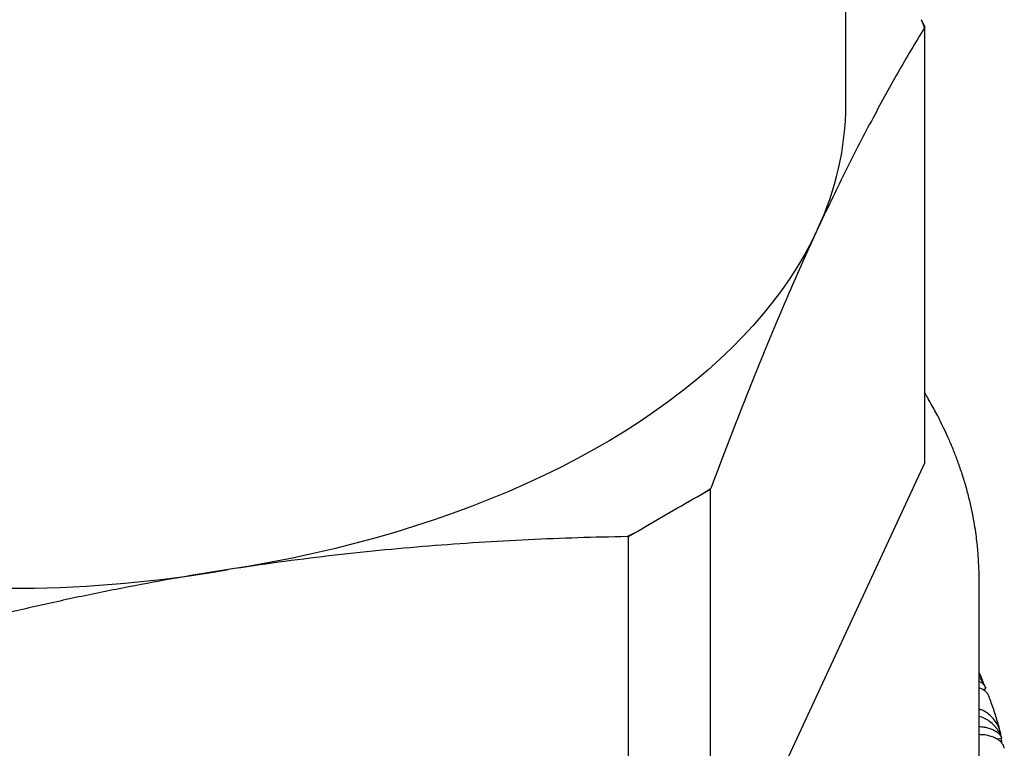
# Model space of a CAD drawing. Header units: millimetres. Extents: x 8 to 968, y 12 to 1099.
# Tile 10 of 73: x 696 to 711, y 128 to 139. Entities that reach past the tile are written whole.
import ezdxf

# ---------------------------------------------------------------- set-up
doc = ezdxf.new("R2010")
doc.units = ezdxf.units.MM

msp = doc.modelspace()

# ---------------------------------------------------------------- linework, layer by layer
at = {"color": 7, "linetype": 'Continuous', "lineweight": 30}
for p, q in [((708.652, 137.887), (708.652, 146.473)), ((709.835, 139.055), (709.785, 139.162)), ((709.835, 139.055), (709.828, 139.042)), ((709.835, 132.523), (709.835, 139.055)), ((709.835, 132.523), (706.617, 125.589)), ((706.48, 132.043), (706.617, 132.122)), ((706.623, 132.135), (706.617, 132.122)), ((706.617, 132.122), (706.617, 125.589)), ((705.392, 131.415), (705.528, 131.493)), ((705.392, 131.415), (705.369, 131.411)), ((705.392, 124.882), (705.392, 131.415)), ((710.652, 127.494), (710.652, 130.76)), ((710.695, 129.271), (710.693, 129.277)), ((710.698, 129.119), (710.753, 129.132)), ((710.736, 129.111), (710.733, 129.127)), ((710.751, 129.138), (710.749, 129.142)), ((710.914, 128.377), (710.989, 128.39)), ((710.986, 128.369), (710.983, 128.389))]:
    msp.add_line(p, q, dxfattribs=at)
at = {"color": 7, "linetype": 'Continuous', "lineweight": 30, "flags": 128}
msp.add_lwpolyline([(708.226, 136.019), (708.134, 135.833), (708.035, 135.648), (707.926, 135.464), (707.809, 135.283), (707.684, 135.103), (707.55, 134.925), (707.408, 134.75), (707.259, 134.576), (707.101, 134.405), (706.935, 134.237), (706.761, 134.071), (706.58, 133.908), (706.391, 133.748), (706.195, 133.591), (705.991, 133.437), (705.781, 133.286), (705.563, 133.138), (705.339, 132.994), (705.108, 132.853), (704.871, 132.716), (704.627, 132.583), (704.378, 132.453), (704.122, 132.328), (703.861, 132.206), (703.594, 132.089), (703.321, 131.976), (703.044, 131.867), (702.761, 131.762), (702.474, 131.662), (702.182, 131.566), (701.886, 131.475), (701.586, 131.388), (701.282, 131.306), (700.974, 131.229), (700.662, 131.157), (700.348, 131.089), (700.03, 131.027), (699.71, 130.969), (699.387, 130.917)], dxfattribs=at)
at = {"color": 7, "linetype": 'Continuous', "lineweight": 30}
for centre, radius, start, end in [((704.876, 137.318), 5.244, 19.1837, 20.5894), ((704.233, 137.912), 4.418, 334.6332, 359.6732), ((696.122, 149.773), 19.137, 242.5914, 279.8225), ((700.006, 142.225), 12.067, 302.45, 303.2565), ((698.905, 144.132), 14.269, 296.9361, 297.6573)]:
    msp.add_arc(centre, radius, start, end, dxfattribs=at)
for major_axis, ratio, start_param, end_param in [((-2.369, 42.198), 0.351008, 4.789371, 4.789803), ((-1.189, 42.282), 0.353641, 4.780415, 4.781775)]:
    msp.add_ellipse((696.152, 125.018), major_axis=major_axis, ratio=ratio, start_param=start_param, end_param=end_param, dxfattribs=at)
for points, knots in [([(709.828, 139.042), (709.762, 138.932), (709.63, 138.713), (709.432, 138.369), (709.232, 138.014), (709.032, 137.645), (708.831, 137.262), (708.63, 136.863), (708.428, 136.45), (708.293, 136.163), (708.226, 136.019)], [0, 0, 0, 0, 0.1245349, 0.2490688, 0.3737612, 0.4984527, 0.6237202, 0.7489869, 0.8744936, 1, 1, 1, 1]), ([(708.226, 136.019), (708.159, 135.874), (708.025, 135.583), (707.825, 135.129), (707.624, 134.662), (707.424, 134.181), (707.223, 133.687), (707.023, 133.181), (706.822, 132.664), (706.689, 132.311), (706.623, 132.135)], [0, 0, 0, 0, 0.1244539, 0.2489081, 0.3736033, 0.4982993, 0.6236376, 0.7489767, 0.8744879, 1, 1, 1, 1]), ([(710.652, 130.76), (710.651, 130.807), (710.649, 130.896), (710.642, 131.014), (710.637, 131.116), (710.628, 131.224), (710.616, 131.346), (710.598, 131.484), (710.573, 131.639), (710.54, 131.811), (710.496, 132.002), (710.443, 132.198), (710.382, 132.39), (710.318, 132.572), (710.252, 132.741), (710.185, 132.897), (710.12, 133.037), (710.059, 133.161), (710.002, 133.271), (709.945, 133.375), (709.89, 133.473), (709.852, 133.537), (709.835, 133.566)], [0, 0, 0, 0, 0.042456, 0.080032, 0.114077, 0.151461, 0.195343, 0.244053, 0.297589, 0.360305, 0.42856, 0.501462, 0.571071, 0.63551, 0.698206, 0.755088, 0.806157, 0.851414, 0.89132, 0.927985, 0.967374, 1, 1, 1, 1]), ([(705.528, 131.493), (705.687, 131.587), (706.004, 131.775), (706.321, 131.954), (706.48, 132.043)], [0, 0, 0, 0, 0.499923, 1, 1, 1, 1]), ([(705.369, 131.411), (705.122, 131.406), (704.629, 131.395), (703.887, 131.365), (703.143, 131.324), (702.396, 131.271), (701.647, 131.204), (700.895, 131.123), (700.141, 131.029), (699.638, 130.954), (699.387, 130.917)], [0, 0, 0, 0, 0.124535, 0.249069, 0.373761, 0.498453, 0.62372, 0.748987, 0.874494, 1, 1, 1, 1]), ([(699.387, 130.917), (699.137, 130.877), (698.639, 130.797), (697.891, 130.659), (697.143, 130.508), (696.394, 130.343), (695.646, 130.166), (694.897, 129.976), (694.15, 129.774), (693.653, 129.632), (693.405, 129.56)], [0, 0, 0, 0, 0.1244539, 0.2489081, 0.3736033, 0.4982993, 0.6236376, 0.7489767, 0.8744879, 1, 1, 1, 1]), ([(710.688, 129.289), (710.681, 129.304), (710.67, 129.332), (710.657, 129.36), (710.652, 129.372)], [0, 0, 0, 0, 0.54791, 1, 1, 1, 1]), ([(710.719, 129.204), (710.71, 129.232), (710.694, 129.284), (710.665, 129.331), (710.652, 129.352)], [0, 0, 0, 0, 0.530542, 1, 1, 1, 1]), ([(710.748, 129.142), (710.738, 129.165), (710.716, 129.216), (710.682, 129.267), (710.656, 129.292), (710.652, 129.296)], [0, 0, 0, 0, 0.414962, 0.905666, 1, 1, 1, 1]), ([(710.652, 129.241), (710.652, 129.241), (710.672, 129.233), (710.699, 129.21), (710.733, 129.176), (710.745, 129.15), (710.75, 129.138)], [0, 0, 0, 0, 0.013933, 0.360384, 0.699599, 1, 1, 1, 1]), ([(710.797, 129.012), (710.795, 129.019), (710.789, 129.041), (710.762, 129.076), (710.716, 129.112), (710.678, 129.133), (710.653, 129.14), (710.652, 129.141)], [0, 0, 0, 0, 0.111038, 0.398475, 0.694556, 0.976087, 1, 1, 1, 1]), ([(710.969, 128.475), (710.966, 128.485), (710.947, 128.565), (710.901, 128.714), (710.847, 128.883), (710.809, 128.982), (710.798, 129.013)], [0, 0, 0, 0, 0.055004, 0.44069, 0.827909, 1, 1, 1, 1]), ([(710.98, 128.41), (710.978, 128.427), (710.973, 128.473), (710.947, 128.547), (710.904, 128.628), (710.848, 128.7), (710.779, 128.761), (710.713, 128.803), (710.667, 128.819), (710.652, 128.825)], [0, 0, 0, 0, 0.0875008, 0.2550983, 0.4180032, 0.5857762, 0.7458468, 0.9110515, 1, 1, 1, 1]), ([(710.989, 128.39), (710.978, 128.417), (710.957, 128.473), (710.906, 128.547), (710.844, 128.613), (710.772, 128.665), (710.706, 128.7), (710.665, 128.71), (710.652, 128.714)], [0, 0, 0, 0, 0.18257, 0.370306, 0.552926, 0.741251, 0.916697, 1, 1, 1, 1]), ([(710.652, 128.563), (710.664, 128.562), (710.702, 128.561), (710.761, 128.55), (710.826, 128.531), (710.883, 128.504), (710.93, 128.472), (710.967, 128.433), (710.982, 128.404), (710.989, 128.39)], [0, 0, 0, 0, 0.074694, 0.223351, 0.376062, 0.529778, 0.68749, 0.841907, 1, 1, 1, 1]), ([(711.027, 128.237), (711.027, 128.237), (711.025, 128.255), (711.009, 128.288), (710.976, 128.334), (710.927, 128.373), (710.865, 128.404), (710.795, 128.427), (710.722, 128.44), (710.673, 128.441), (710.652, 128.442)], [0, 0, 0, 0, 0.0006548, 0.1539352, 0.3029387, 0.4564231, 0.6023653, 0.7530055, 0.8912128, 1, 1, 1, 1])]:
    msp.add_open_spline(points, degree=3, knots=knots, dxfattribs=at)

doc.saveas('drawing.dxf')
